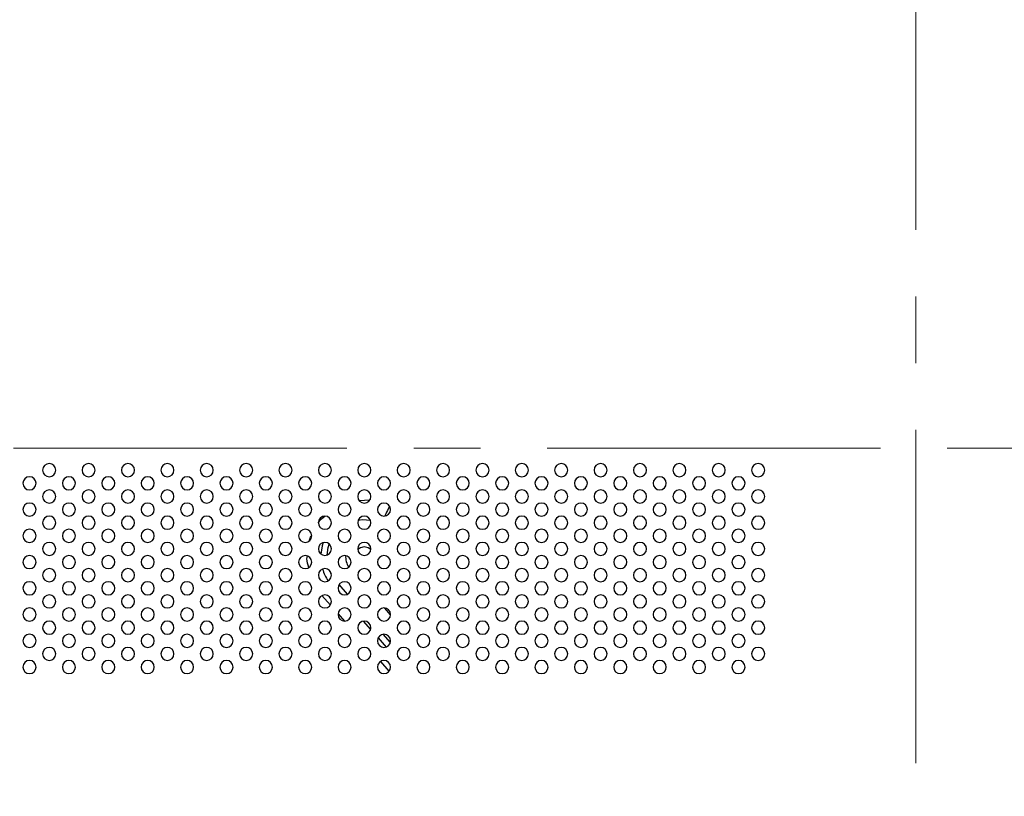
# Model space of a CAD drawing. Header units: millimetres. Extents: x 0 to 1118, y 0 to 864.
# Tile 59 of 256: x 840 to 878, y 304 to 333. Entities that reach past the tile are written whole.
import ezdxf

# ---------------------------------------------------------------- set-up
doc = ezdxf.new("R2010")
doc.units = ezdxf.units.MM
doc.linetypes.add('CENTERX2', pattern=[20.32, 12.7, -2.54, 2.54, -2.54])

msp = doc.modelspace()

# ---------------------------------------------------------------- linework, layer by layer
at = {"color": 7, "linetype": 'CENTERX2', "lineweight": 18}
for p, q in [((874.2623, 500.6948), (874.2623, 274.2629)), ((799.2623, 317.1253), (949.2623, 317.1253))]:
    msp.add_line(p, q, dxfattribs=at)
at = {"color": 8, "linetype": 'Continuous', "lineweight": 25}
for p, q in [((853.0707, 315.1268), (853.4677, 315.1467)), ((853.1017, 312.0891), (853.0525, 312.1447)), ((852.6269, 311.5584), (852.3059, 311.9217)), ((851.6503, 311.5041), (851.9703, 311.142)), ((854.2623, 310.7759), (854.0383, 311.0293)), ((852.264, 310.8097), (852.5107, 310.5306)), ((853.2214, 310.5273), (853.502, 310.2098)), ((853.7865, 309.8879), (854.091, 309.5433)), ((854.2542, 309.7173), (853.9792, 310.0284)), ((853.8736, 308.9886), (854.2016, 308.6174))]:
    msp.add_line(p, q, dxfattribs=at)
at = {"color": 8, "linetype": 'Continuous', "lineweight": 25, "flags": 128}
for points in [[(854.2266, 314.9093), (854.2069, 314.8698), (854.1743, 314.8047), (854.1424, 314.7408), (854.1114, 314.6788), (854.0816, 314.6193), (854.0534, 314.5628), (854.038, 314.5319)], [(853.0328, 314.3798), (853.1986, 314.3971), (853.4918, 314.3798)], [(851.6981, 313.5222), (851.6602, 313.397), (851.6101, 313.0823)], [(851.8459, 313.045), (851.89, 313.3373), (851.9301, 313.466)], [(852.0098, 312.3161), (851.987, 312.3608), (851.9484, 312.4475)]]:
    msp.add_lwpolyline(points, dxfattribs=at)
at = {"color": 7, "linetype": 'Continuous', "lineweight": 25, "flags": 128}
for points in [[(853.2623, 313.3556), (853.1188, 313.3271), (853.0131, 313.2608)], [(853.5115, 313.2608), (853.4058, 313.3271), (853.2623, 313.3556)]]:
    msp.add_lwpolyline(points, dxfattribs=at)
at = {"color": 7, "linetype": 'Continuous', "lineweight": 25}
for centre, start, end in [((841.2623, 316.2806), 0, 180), ((842.7623, 316.2806), 0, 180), ((844.2623, 316.2806), 0, 180), ((845.7623, 316.2806), 0, 180), ((847.2623, 316.2806), 0, 180), ((848.7623, 316.2806), 0, 180), ((850.2623, 316.2806), 0, 180), ((851.7623, 316.2806), 0, 180), ((853.2623, 316.2806), 0, 180), ((854.7623, 316.2806), 0, 180), ((856.2623, 316.2806), 0, 180), ((857.7623, 316.2806), 0, 180), ((859.2623, 316.2806), 0, 180), ((860.7623, 316.2806), 0, 180), ((862.2623, 316.2806), 0, 180), ((863.7623, 316.2806), 0, 180), ((865.2623, 316.2806), 0, 180), ((866.7623, 316.2806), 0, 180), ((868.2623, 316.2806), 0, 180), ((841.2623, 316.2806), 180, 0), ((842.7623, 316.2806), 180, 0), ((844.2623, 316.2806), 180, 0), ((845.7623, 316.2806), 180, 0), ((847.2623, 316.2806), 180, 0), ((848.7623, 316.2806), 180, 0), ((850.2623, 316.2806), 180, 0), ((851.7623, 316.2806), 180, 0), ((853.2623, 316.2806), 180, 0), ((854.7623, 316.2806), 180, 0), ((856.2623, 316.2806), 180, 0), ((857.7623, 316.2806), 180, 0), ((859.2623, 316.2806), 180, 0), ((860.7623, 316.2806), 180, 0), ((862.2623, 316.2806), 180, 0), ((863.7623, 316.2806), 180, 0), ((865.2623, 316.2806), 180, 0), ((866.7623, 316.2806), 180, 0), ((868.2623, 316.2806), 180, 0), ((840.5123, 315.7806), 0, 180), ((840.5123, 315.7806), 180, 0), ((842.0123, 315.7806), 0, 180), ((842.0123, 315.7806), 180, 0), ((843.5123, 315.7806), 0, 180), ((843.5123, 315.7806), 180, 0), ((845.0123, 315.7806), 0, 180), ((845.0123, 315.7806), 180, 0), ((846.5123, 315.7806), 0, 180), ((846.5123, 315.7806), 180, 0), ((848.0123, 315.7806), 0, 180), ((848.0123, 315.7806), 180, 0), ((849.5123, 315.7806), 0, 180), ((849.5123, 315.7806), 180, 0), ((851.0123, 315.7806), 0, 180), ((851.0123, 315.7806), 180, 0), ((852.5123, 315.7806), 0, 180), ((852.5123, 315.7806), 180, 0), ((854.0123, 315.7806), 0, 180), ((854.0123, 315.7806), 180, 0), ((855.5123, 315.7806), 0, 180), ((855.5123, 315.7806), 180, 0), ((857.0123, 315.7806), 0, 180), ((857.0123, 315.7806), 180, 0), ((858.5123, 315.7806), 0, 180), ((858.5123, 315.7806), 180, 0), ((860.0123, 315.7806), 0, 180), ((860.0123, 315.7806), 180, 0), ((861.5123, 315.7806), 0, 180), ((861.5123, 315.7806), 180, 0), ((863.0123, 315.7806), 0, 180), ((863.0123, 315.7806), 180, 0), ((864.5123, 315.7806), 0, 180), ((864.5123, 315.7806), 180, 0), ((866.0123, 315.7806), 0, 180), ((866.0123, 315.7806), 180, 0), ((867.5123, 315.7806), 0, 180), ((867.5123, 315.7806), 180, 0), ((841.2623, 315.2806), 0, 180), ((842.7623, 315.2806), 0, 180), ((844.2623, 315.2806), 0, 180), ((845.7623, 315.2806), 0, 180), ((847.2623, 315.2806), 0, 180), ((848.7623, 315.2806), 0, 180), ((850.2623, 315.2806), 0, 180), ((851.7623, 315.2806), 0, 180), ((853.2623, 315.2806), 0, 180), ((854.7623, 315.2806), 0, 180), ((856.2623, 315.2806), 0, 180), ((857.7623, 315.2806), 0, 180), ((859.2623, 315.2806), 0, 180), ((860.7623, 315.2806), 0, 180), ((862.2623, 315.2806), 0, 180), ((863.7623, 315.2806), 0, 180), ((865.2623, 315.2806), 0, 180), ((866.7623, 315.2806), 0, 180), ((868.2623, 315.2806), 0, 180), ((840.5123, 314.7806), 0, 180), ((841.2623, 315.2806), 180, 0), ((842.0123, 314.7806), 0, 180), ((842.7623, 315.2806), 180, 0), ((843.5123, 314.7806), 0, 180), ((844.2623, 315.2806), 180, 0), ((845.0123, 314.7806), 0, 180), ((845.7623, 315.2806), 180, 0), ((846.5123, 314.7806), 0, 180), ((847.2623, 315.2806), 180, 0), ((848.0123, 314.7806), 0, 180), ((848.7623, 315.2806), 180, 0), ((849.5123, 314.7806), 0, 180), ((850.2623, 315.2806), 180, 0), ((851.0123, 314.7806), 0, 180), ((851.7623, 315.2806), 180, 0), ((852.5123, 314.7806), 0, 180), ((853.2623, 315.2806), 180, 0), ((854.0123, 314.7806), 0, 180), ((854.7623, 315.2806), 180, 0), ((855.5123, 314.7806), 0, 180), ((856.2623, 315.2806), 180, 0), ((857.0123, 314.7806), 0, 180), ((857.7623, 315.2806), 180, 0), ((858.5123, 314.7806), 0, 180), ((859.2623, 315.2806), 180, 0), ((860.0123, 314.7806), 0, 180), ((860.7623, 315.2806), 180, 0), ((861.5123, 314.7806), 0, 180), ((862.2623, 315.2806), 180, 0), ((863.0123, 314.7806), 0, 180), ((863.7623, 315.2806), 180, 0), ((864.5123, 314.7806), 0, 180), ((865.2623, 315.2806), 180, 0), ((866.0123, 314.7806), 0, 180), ((866.7623, 315.2806), 180, 0), ((867.5123, 314.7806), 0, 180), ((868.2623, 315.2806), 180, 0), ((840.5123, 314.7806), 180, 0), ((842.0123, 314.7806), 180, 0), ((843.5123, 314.7806), 180, 0), ((845.0123, 314.7806), 180, 0), ((846.5123, 314.7806), 180, 0), ((848.0123, 314.7806), 180, 0), ((849.5123, 314.7806), 180, 0), ((851.0123, 314.7806), 180, 0), ((852.5123, 314.7806), 180, 0), ((854.0123, 314.7806), 180, 0), ((855.5123, 314.7806), 180, 0), ((857.0123, 314.7806), 180, 0), ((858.5123, 314.7806), 180, 0), ((860.0123, 314.7806), 180, 0), ((861.5123, 314.7806), 180, 0), ((863.0123, 314.7806), 180, 0), ((864.5123, 314.7806), 180, 0), ((866.0123, 314.7806), 180, 0), ((867.5123, 314.7806), 180, 0), ((841.2623, 314.2806), 0, 180), ((841.2623, 314.2806), 180, 0), ((842.7623, 314.2806), 0, 180), ((842.7623, 314.2806), 180, 0), ((844.2623, 314.2806), 0, 180), ((844.2623, 314.2806), 180, 0), ((845.7623, 314.2806), 0, 180), ((845.7623, 314.2806), 180, 0), ((847.2623, 314.2806), 0, 180), ((847.2623, 314.2806), 180, 0), ((848.7623, 314.2806), 0, 180), ((848.7623, 314.2806), 180, 0), ((850.2623, 314.2806), 0, 180), ((850.2623, 314.2806), 180, 0), ((851.7623, 314.2806), 0, 180), ((851.7623, 314.2806), 180, 0), ((853.2623, 314.2806), 0, 180), ((853.2623, 314.2806), 180, 0), ((854.7623, 314.2806), 0, 180), ((854.7623, 314.2806), 180, 0), ((856.2623, 314.2806), 0, 180), ((856.2623, 314.2806), 180, 0), ((857.7623, 314.2806), 0, 180), ((857.7623, 314.2806), 180, 0), ((859.2623, 314.2806), 0, 180), ((859.2623, 314.2806), 180, 0), ((860.7623, 314.2806), 0, 180), ((860.7623, 314.2806), 180, 0), ((862.2623, 314.2806), 0, 180), ((862.2623, 314.2806), 180, 0), ((863.7623, 314.2806), 0, 180), ((863.7623, 314.2806), 180, 0), ((865.2623, 314.2806), 0, 180), ((865.2623, 314.2806), 180, 0), ((866.7623, 314.2806), 0, 180), ((866.7623, 314.2806), 180, 0), ((868.2623, 314.2806), 0, 180), ((868.2623, 314.2806), 180, 0), ((840.5123, 313.7806), 0, 180), ((842.0123, 313.7806), 0, 180), ((843.5123, 313.7806), 0, 180), ((845.0123, 313.7806), 0, 180), ((846.5123, 313.7806), 0, 180), ((848.0123, 313.7806), 0, 180), ((849.5123, 313.7806), 0, 180), ((851.0123, 313.7806), 0, 180), ((852.5123, 313.7806), 0, 180), ((854.0123, 313.7806), 0, 180), ((855.5123, 313.7806), 0, 180), ((857.0123, 313.7806), 0, 180), ((858.5123, 313.7806), 0, 180), ((860.0123, 313.7806), 0, 180), ((861.5123, 313.7806), 0, 180), ((863.0123, 313.7806), 0, 180), ((864.5123, 313.7806), 0, 180), ((866.0123, 313.7806), 0, 180), ((867.5123, 313.7806), 0, 180), ((840.5123, 313.7806), 180, 0), ((841.2623, 313.2806), 0, 180), ((842.0123, 313.7806), 180, 0), ((842.7623, 313.2806), 0, 180), ((843.5123, 313.7806), 180, 0), ((844.2623, 313.2806), 0, 180), ((845.0123, 313.7806), 180, 0), ((845.7623, 313.2806), 0, 180), ((846.5123, 313.7806), 180, 0), ((847.2623, 313.2806), 0, 180), ((848.0123, 313.7806), 180, 0), ((848.7623, 313.2806), 0, 180), ((849.5123, 313.7806), 180, 0), ((850.2623, 313.2806), 0, 180), ((851.0123, 313.7806), 180, 0), ((851.7623, 313.2806), 0, 180), ((852.5123, 313.7806), 180, 0), ((853.2623, 313.2806), 0, 180), ((854.0123, 313.7806), 180, 0), ((854.7623, 313.2806), 0, 180), ((855.5123, 313.7806), 180, 0), ((856.2623, 313.2806), 0, 180), ((857.0123, 313.7806), 180, 0), ((857.7623, 313.2806), 0, 180), ((858.5123, 313.7806), 180, 0), ((859.2623, 313.2806), 0, 180), ((860.0123, 313.7806), 180, 0), ((860.7623, 313.2806), 0, 180), ((861.5123, 313.7806), 180, 0), ((862.2623, 313.2806), 0, 180), ((863.0123, 313.7806), 180, 0), ((863.7623, 313.2806), 0, 180), ((864.5123, 313.7806), 180, 0), ((865.2623, 313.2806), 0, 180), ((866.0123, 313.7806), 180, 0), ((866.7623, 313.2806), 0, 180), ((867.5123, 313.7806), 180, 0), ((868.2623, 313.2806), 0, 180), ((841.2623, 313.2806), 180, 0), ((842.7623, 313.2806), 180, 0), ((844.2623, 313.2806), 180, 0), ((845.7623, 313.2806), 180, 0), ((847.2623, 313.2806), 180, 0), ((848.7623, 313.2806), 180, 0), ((850.2623, 313.2806), 180, 0), ((851.7623, 313.2806), 180, 0), ((853.2623, 313.2806), 180, 0), ((854.7623, 313.2806), 180, 0), ((856.2623, 313.2806), 180, 0), ((857.7623, 313.2806), 180, 0), ((859.2623, 313.2806), 180, 0), ((860.7623, 313.2806), 180, 0), ((862.2623, 313.2806), 180, 0), ((863.7623, 313.2806), 180, 0), ((865.2623, 313.2806), 180, 0), ((866.7623, 313.2806), 180, 0), ((868.2623, 313.2806), 180, 0), ((840.5123, 312.7806), 0, 180), ((840.5123, 312.7806), 180, 0), ((842.0123, 312.7806), 0, 180), ((842.0123, 312.7806), 180, 0), ((843.5123, 312.7806), 0, 180), ((843.5123, 312.7806), 180, 0), ((845.0123, 312.7806), 0, 180), ((845.0123, 312.7806), 180, 0), ((846.5123, 312.7806), 0, 180), ((846.5123, 312.7806), 180, 0), ((848.0123, 312.7806), 0, 180), ((848.0123, 312.7806), 180, 0), ((849.5123, 312.7806), 0, 180), ((849.5123, 312.7806), 180, 0), ((851.0123, 312.7806), 0, 180), ((851.0123, 312.7806), 180, 0), ((852.5123, 312.7806), 0, 180), ((852.5123, 312.7806), 180, 0), ((854.0123, 312.7806), 0, 180), ((854.0123, 312.7806), 180, 0), ((855.5123, 312.7806), 0, 180), ((855.5123, 312.7806), 180, 0), ((857.0123, 312.7806), 0, 180), ((857.0123, 312.7806), 180, 0), ((858.5123, 312.7806), 0, 180), ((858.5123, 312.7806), 180, 0), ((860.0123, 312.7806), 0, 180), ((860.0123, 312.7806), 180, 0), ((861.5123, 312.7806), 0, 180), ((861.5123, 312.7806), 180, 0), ((863.0123, 312.7806), 0, 180), ((863.0123, 312.7806), 180, 0), ((864.5123, 312.7806), 0, 180), ((864.5123, 312.7806), 180, 0), ((866.0123, 312.7806), 0, 180), ((866.0123, 312.7806), 180, 0), ((867.5123, 312.7806), 0, 180), ((867.5123, 312.7806), 180, 0), ((841.2623, 312.2806), 0, 180), ((842.7623, 312.2806), 0, 180), ((844.2623, 312.2806), 0, 180), ((845.7623, 312.2806), 0, 180), ((847.2623, 312.2806), 0, 180), ((848.7623, 312.2806), 0, 180), ((850.2623, 312.2806), 0, 180), ((851.7623, 312.2806), 0, 180), ((853.2623, 312.2806), 0, 180), ((854.7623, 312.2806), 0, 180), ((856.2623, 312.2806), 0, 180), ((857.7623, 312.2806), 0, 180), ((859.2623, 312.2806), 0, 180), ((860.7623, 312.2806), 0, 180), ((862.2623, 312.2806), 0, 180), ((863.7623, 312.2806), 0, 180), ((865.2623, 312.2806), 0, 180), ((866.7623, 312.2806), 0, 180), ((868.2623, 312.2806), 0, 180), ((840.5123, 311.7806), 0, 180), ((841.2623, 312.2806), 180, 0), ((842.0123, 311.7806), 0, 180), ((842.7623, 312.2806), 180, 0), ((843.5123, 311.7806), 0, 180), ((844.2623, 312.2806), 180, 0), ((845.0123, 311.7806), 0, 180), ((845.7623, 312.2806), 180, 0), ((846.5123, 311.7806), 0, 180), ((847.2623, 312.2806), 180, 0), ((848.0123, 311.7806), 0, 180), ((848.7623, 312.2806), 180, 0), ((849.5123, 311.7806), 0, 180), ((850.2623, 312.2806), 180, 0), ((851.0123, 311.7806), 0, 180), ((851.7623, 312.2806), 180, 0), ((852.5123, 311.7806), 0, 180), ((853.2623, 312.2806), 180, 0), ((854.0123, 311.7806), 0, 180), ((854.7623, 312.2806), 180, 0), ((855.5123, 311.7806), 0, 180), ((856.2623, 312.2806), 180, 0), ((857.0123, 311.7806), 0, 180), ((857.7623, 312.2806), 180, 0), ((858.5123, 311.7806), 0, 180), ((859.2623, 312.2806), 180, 0), ((860.0123, 311.7806), 0, 180), ((860.7623, 312.2806), 180, 0), ((861.5123, 311.7806), 0, 180), ((862.2623, 312.2806), 180, 0), ((863.0123, 311.7806), 0, 180), ((863.7623, 312.2806), 180, 0), ((864.5123, 311.7806), 0, 180), ((865.2623, 312.2806), 180, 0), ((866.0123, 311.7806), 0, 180), ((866.7623, 312.2806), 180, 0), ((867.5123, 311.7806), 0, 180), ((868.2623, 312.2806), 180, 0), ((840.5123, 311.7806), 180, 0), ((842.0123, 311.7806), 180, 0), ((843.5123, 311.7806), 180, 0), ((845.0123, 311.7806), 180, 0), ((846.5123, 311.7806), 180, 0), ((848.0123, 311.7806), 180, 0), ((849.5123, 311.7806), 180, 0), ((851.0123, 311.7806), 180, 0), ((852.5123, 311.7806), 180, 0), ((854.0123, 311.7806), 180, 0), ((855.5123, 311.7806), 180, 0), ((857.0123, 311.7806), 180, 0), ((858.5123, 311.7806), 180, 0), ((860.0123, 311.7806), 180, 0), ((861.5123, 311.7806), 180, 0), ((863.0123, 311.7806), 180, 0), ((864.5123, 311.7806), 180, 0), ((866.0123, 311.7806), 180, 0), ((867.5123, 311.7806), 180, 0), ((841.2623, 311.2806), 0, 180), ((841.2623, 311.2806), 180, 0), ((842.7623, 311.2806), 0, 180), ((842.7623, 311.2806), 180, 0), ((844.2623, 311.2806), 0, 180), ((844.2623, 311.2806), 180, 0), ((845.7623, 311.2806), 0, 180), ((845.7623, 311.2806), 180, 0), ((847.2623, 311.2806), 0, 180), ((847.2623, 311.2806), 180, 0), ((848.7623, 311.2806), 0, 180), ((848.7623, 311.2806), 180, 0), ((850.2623, 311.2806), 0, 180), ((850.2623, 311.2806), 180, 0), ((851.7623, 311.2806), 0, 180), ((851.7623, 311.2806), 180, 0), ((853.2623, 311.2806), 0, 180), ((853.2623, 311.2806), 180, 0), ((854.7623, 311.2806), 0, 180), ((854.7623, 311.2806), 180, 0), ((856.2623, 311.2806), 0, 180), ((856.2623, 311.2806), 180, 0), ((857.7623, 311.2806), 0, 180), ((857.7623, 311.2806), 180, 0), ((859.2623, 311.2806), 0, 180), ((859.2623, 311.2806), 180, 0), ((860.7623, 311.2806), 0, 180), ((860.7623, 311.2806), 180, 0), ((862.2623, 311.2806), 0, 180), ((862.2623, 311.2806), 180, 0), ((863.7623, 311.2806), 0, 180), ((863.7623, 311.2806), 180, 0), ((865.2623, 311.2806), 0, 180), ((865.2623, 311.2806), 180, 0), ((866.7623, 311.2806), 0, 180), ((866.7623, 311.2806), 180, 0), ((868.2623, 311.2806), 0, 180), ((868.2623, 311.2806), 180, 0), ((840.5123, 310.7806), 0, 180), ((842.0123, 310.7806), 0, 180), ((843.5123, 310.7806), 0, 180), ((845.0123, 310.7806), 0, 180), ((846.5123, 310.7806), 0, 180), ((848.0123, 310.7806), 0, 180), ((849.5123, 310.7806), 0, 180), ((851.0123, 310.7806), 0, 180), ((852.5123, 310.7806), 0, 180), ((854.0123, 310.7806), 0, 180), ((855.5123, 310.7806), 0, 180), ((857.0123, 310.7806), 0, 180), ((858.5123, 310.7806), 0, 180), ((860.0123, 310.7806), 0, 180), ((861.5123, 310.7806), 0, 180), ((863.0123, 310.7806), 0, 180), ((864.5123, 310.7806), 0, 180), ((866.0123, 310.7806), 0, 180), ((867.5123, 310.7806), 0, 180), ((840.5123, 310.7806), 180, 0), ((841.2623, 310.2806), 0, 180), ((842.0123, 310.7806), 180, 0), ((842.7623, 310.2806), 0, 180), ((843.5123, 310.7806), 180, 0), ((844.2623, 310.2806), 0, 180), ((845.0123, 310.7806), 180, 0), ((845.7623, 310.2806), 0, 180), ((846.5123, 310.7806), 180, 0), ((847.2623, 310.2806), 0, 180), ((848.0123, 310.7806), 180, 0), ((848.7623, 310.2806), 0, 180), ((849.5123, 310.7806), 180, 0), ((850.2623, 310.2806), 0, 180), ((851.0123, 310.7806), 180, 0), ((851.7623, 310.2806), 0, 180), ((852.5123, 310.7806), 180, 0), ((853.2623, 310.2806), 0, 180), ((854.0123, 310.7806), 180, 0), ((854.7623, 310.2806), 0, 180), ((855.5123, 310.7806), 180, 0), ((856.2623, 310.2806), 0, 180), ((857.0123, 310.7806), 180, 0), ((857.7623, 310.2806), 0, 180), ((858.5123, 310.7806), 180, 0), ((859.2623, 310.2806), 0, 180), ((860.0123, 310.7806), 180, 0), ((860.7623, 310.2806), 0, 180), ((861.5123, 310.7806), 180, 0), ((862.2623, 310.2806), 0, 180), ((863.0123, 310.7806), 180, 0), ((863.7623, 310.2806), 0, 180), ((864.5123, 310.7806), 180, 0), ((865.2623, 310.2806), 0, 180), ((866.0123, 310.7806), 180, 0), ((866.7623, 310.2806), 0, 180), ((867.5123, 310.7806), 180, 0), ((868.2623, 310.2806), 0, 180), ((841.2623, 310.2806), 180, 0), ((842.7623, 310.2806), 180, 0), ((844.2623, 310.2806), 180, 0), ((845.7623, 310.2806), 180, 0), ((847.2623, 310.2806), 180, 0), ((848.7623, 310.2806), 180, 0), ((850.2623, 310.2806), 180, 0), ((851.7623, 310.2806), 180, 0), ((853.2623, 310.2806), 180, 0), ((854.7623, 310.2806), 180, 0), ((856.2623, 310.2806), 180, 0), ((857.7623, 310.2806), 180, 0), ((859.2623, 310.2806), 180, 0), ((860.7623, 310.2806), 180, 0), ((862.2623, 310.2806), 180, 0), ((863.7623, 310.2806), 180, 0), ((865.2623, 310.2806), 180, 0), ((866.7623, 310.2806), 180, 0), ((868.2623, 310.2806), 180, 0), ((840.5123, 309.7806), 0, 180), ((840.5123, 309.7806), 180, 0), ((842.0123, 309.7806), 0, 180), ((842.0123, 309.7806), 180, 0), ((843.5123, 309.7806), 0, 180), ((843.5123, 309.7806), 180, 0), ((845.0123, 309.7806), 0, 180), ((845.0123, 309.7806), 180, 0), ((846.5123, 309.7806), 0, 180), ((846.5123, 309.7806), 180, 0), ((848.0123, 309.7806), 0, 180), ((848.0123, 309.7806), 180, 0), ((849.5123, 309.7806), 0, 180), ((849.5123, 309.7806), 180, 0), ((851.0123, 309.7806), 0, 180), ((851.0123, 309.7806), 180, 0), ((852.5123, 309.7806), 0, 180), ((852.5123, 309.7806), 180, 0), ((854.0123, 309.7806), 0, 180), ((854.0123, 309.7806), 180, 0), ((855.5123, 309.7806), 0, 180), ((855.5123, 309.7806), 180, 0), ((857.0123, 309.7806), 0, 180), ((857.0123, 309.7806), 180, 0), ((858.5123, 309.7806), 0, 180), ((858.5123, 309.7806), 180, 0), ((860.0123, 309.7806), 0, 180), ((860.0123, 309.7806), 180, 0), ((861.5123, 309.7806), 0, 180), ((861.5123, 309.7806), 180, 0), ((863.0123, 309.7806), 0, 180), ((863.0123, 309.7806), 180, 0), ((864.5123, 309.7806), 0, 180), ((864.5123, 309.7806), 180, 0), ((866.0123, 309.7806), 0, 180), ((866.0123, 309.7806), 180, 0), ((867.5123, 309.7806), 0, 180), ((867.5123, 309.7806), 180, 0), ((841.2623, 309.2806), 0, 180), ((842.7623, 309.2806), 0, 180), ((844.2623, 309.2806), 0, 180), ((845.7623, 309.2806), 0, 180), ((847.2623, 309.2806), 0, 180), ((848.7623, 309.2806), 0, 180), ((850.2623, 309.2806), 0, 180), ((851.7623, 309.2806), 0, 180), ((853.2623, 309.2806), 0, 180), ((854.7623, 309.2806), 0, 180), ((856.2623, 309.2806), 0, 180), ((857.7623, 309.2806), 0, 180), ((859.2623, 309.2806), 0, 180), ((860.7623, 309.2806), 0, 180), ((862.2623, 309.2806), 0, 180), ((863.7623, 309.2806), 0, 180), ((865.2623, 309.2806), 0, 180), ((866.7623, 309.2806), 0, 180), ((868.2623, 309.2806), 0, 180), ((840.5123, 308.7806), 0, 180), ((841.2623, 309.2806), 180, 0), ((842.0123, 308.7806), 0, 180), ((842.7623, 309.2806), 180, 0), ((843.5123, 308.7806), 0, 180), ((844.2623, 309.2806), 180, 0), ((845.0123, 308.7806), 0, 180), ((845.7623, 309.2806), 180, 0), ((846.5123, 308.7806), 0, 180), ((847.2623, 309.2806), 180, 0), ((848.0123, 308.7806), 0, 180), ((848.7623, 309.2806), 180, 0), ((849.5123, 308.7806), 0, 180), ((850.2623, 309.2806), 180, 0), ((851.0123, 308.7806), 0, 180), ((851.7623, 309.2806), 180, 0), ((852.5123, 308.7806), 0, 180), ((853.2623, 309.2806), 180, 0), ((854.0123, 308.7806), 0, 180), ((854.7623, 309.2806), 180, 0), ((855.5123, 308.7806), 0, 180), ((856.2623, 309.2806), 180, 0), ((857.0123, 308.7806), 0, 180), ((857.7623, 309.2806), 180, 0), ((858.5123, 308.7806), 0, 180), ((859.2623, 309.2806), 180, 0), ((860.0123, 308.7806), 0, 180), ((860.7623, 309.2806), 180, 0), ((861.5123, 308.7806), 0, 180), ((862.2623, 309.2806), 180, 0), ((863.0123, 308.7806), 0, 180), ((863.7623, 309.2806), 180, 0), ((864.5123, 308.7806), 0, 180), ((865.2623, 309.2806), 180, 0), ((866.0123, 308.7806), 0, 180), ((866.7623, 309.2806), 180, 0), ((867.5123, 308.7806), 0, 180), ((868.2623, 309.2806), 180, 0), ((840.5123, 308.7806), 180, 0), ((842.0123, 308.7806), 180, 0), ((843.5123, 308.7806), 180, 0), ((845.0123, 308.7806), 180, 0), ((846.5123, 308.7806), 180, 0), ((848.0123, 308.7806), 180, 0), ((849.5123, 308.7806), 180, 0), ((851.0123, 308.7806), 180, 0), ((852.5123, 308.7806), 180, 0), ((854.0123, 308.7806), 180, 0), ((855.5123, 308.7806), 180, 0), ((857.0123, 308.7806), 180, 0), ((858.5123, 308.7806), 180, 0), ((860.0123, 308.7806), 180, 0), ((861.5123, 308.7806), 180, 0), ((863.0123, 308.7806), 180, 0), ((864.5123, 308.7806), 180, 0), ((866.0123, 308.7806), 180, 0), ((867.5123, 308.7806), 180, 0)]:
    msp.add_arc(centre, 0.25, start, end, dxfattribs=at)
at = {"color": 8, "linetype": 'Continuous', "lineweight": 25}
for radius, start, end in [(0.7108, 176.23579, 213.62603), (1.6553, 196.35509, 213.67823)]:
    msp.add_arc((853.2623, 312.9806), radius, start, end, dxfattribs=at)
for points, knots in [([(851.5127, 314.2785), (851.519, 314.291), (851.5726, 314.3979), (851.6748, 314.4674), (851.7649, 314.5287)], [0, 0, 0, 0, 0.1173602, 1, 1, 1, 1]), ([(851.1746, 313.5959), (851.1764, 313.6145), (851.1835, 313.6882), (851.2268, 313.7503), (851.259, 313.7967)], [0, 0, 0, 0, 0.2526509, 1, 1, 1, 1]), ([(851.147, 312.5756), (851.1097, 312.6852), (851.0601, 312.8307), (851.087, 312.9787), (851.0937, 313.0153)], [0, 0, 0, 0, 0.7530724, 1, 1, 1, 1])]:
    msp.add_open_spline(points, degree=3, knots=knots, dxfattribs=at)

doc.saveas('drawing.dxf')
